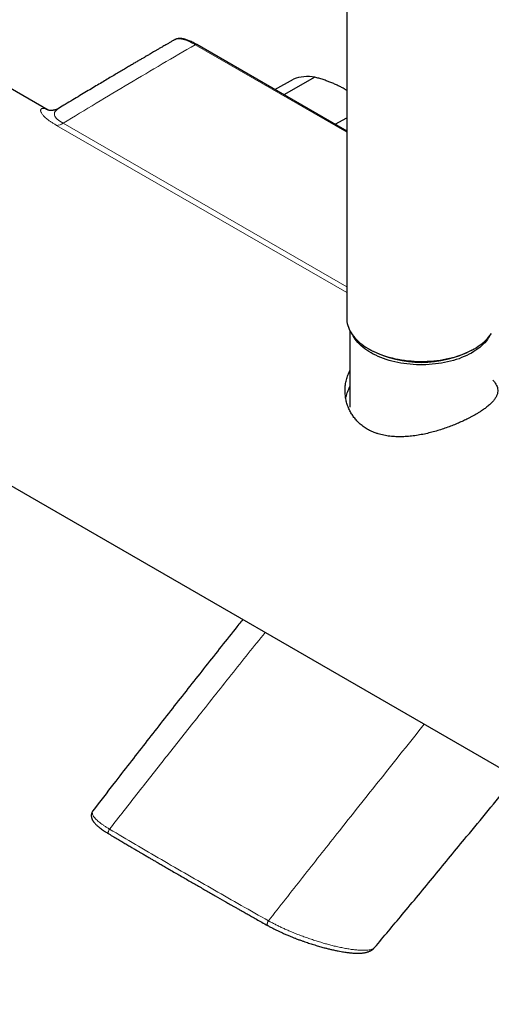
# Model space of a CAD drawing. Header units: millimetres. Extents: x 8 to 2314, y 12 to 2305.
# Tile 86 of 156: x 2135 to 2207, y 106 to 257. Entities that reach past the tile are written whole.
import ezdxf

# ---------------------------------------------------------------- set-up
doc = ezdxf.new("R2010")
doc.units = ezdxf.units.MM

msp = doc.modelspace()

# ---------------------------------------------------------------- linework, layer by layer
at = {"color": 7, "linetype": 'Continuous', "lineweight": 30}
for p, q in [((2185.24, 308.64), (2185.24, 211.47)), ((2139.31, 243.54), (2121.53, 253.8)), ((2158.73, 254.38), (2158.71, 254.37)), ((2185.24, 240.33), (2162.17, 253.65)), ((2174.2, 246.7), (2177.04, 248.34)), ((2180.32, 248.63), (2175.58, 245.9)), ((2184.96, 246.77), (2185.24, 246.61)), ((2183.46, 241.36), (2185.24, 242.38)), ((2185.74, 209.53), (2185.74, 197.76)), ((2095.03, 207.9), (2271.95, 105.77)), ((2188.6, 206.78), (2188.96, 206.57)), ((2204.52, 206.57), (2204.87, 206.78)), ((2146.19, 135.58), (2146.19, 135.59))]:
    msp.add_line(p, q, dxfattribs=at)
at = {"color": 252, "linetype": 'Continuous', "lineweight": 0}
for p, q in [((2185.24, 240.16), (2161.92, 253.62)), ((2141.6, 241.53), (2185.24, 216.33)), ((2185.24, 215.43), (2140.59, 241.2))]:
    msp.add_line(p, q, dxfattribs=at)
at = {"color": 252, "linetype": 'Continuous', "lineweight": 0, "flags": 128}
msp.add_lwpolyline([(2140.98, 243.85), (2140.85, 243.77), (2140.66, 243.63), (2140.51, 243.48), (2140.38, 243.33), (2140.29, 243.16), (2140.25, 242.97), (2140.25, 242.85), (2140.27, 242.73), (2140.32, 242.6), (2140.4, 242.46), (2140.53, 242.3), (2140.69, 242.15), (2140.88, 241.99), (2141.11, 241.83), (2141.36, 241.67), (2141.6, 241.53), (2141.6, 241.53), (2141.6, 241.53)], dxfattribs=at)
at = {"color": 7, "linetype": 'Continuous', "lineweight": 30, "flags": 128}
for points in [[(2185.24, 211.47), (2185.24, 211.24), (2185.27, 210.95), (2185.32, 210.66), (2185.39, 210.37), (2185.49, 210.09), (2185.6, 209.81), (2185.74, 209.53), (2185.9, 209.25), (2186.07, 208.98), (2186.27, 208.72), (2186.49, 208.46), (2186.73, 208.2), (2186.98, 207.95), (2187.26, 207.71), (2187.55, 207.47), (2187.86, 207.25), (2188.19, 207.03), (2188.53, 206.82), (2188.89, 206.61), (2189.27, 206.42), (2189.66, 206.24), (2190.06, 206.07), (2190.47, 205.9), (2190.9, 205.75), (2191.34, 205.61), (2191.79, 205.48), (2192.24, 205.36), (2192.71, 205.25), (2193.18, 205.16), (2193.66, 205.07), (2194.15, 205), (2194.64, 204.94), (2195.14, 204.9), (2195.63, 204.86), (2196.13, 204.84), (2196.64, 204.83), (2197.14, 204.83), (2197.64, 204.85), (2198.14, 204.88), (2198.63, 204.92), (2199.13, 204.98), (2199.62, 205.04), (2200.1, 205.12), (2200.57, 205.21), (2201.04, 205.31), (2201.51, 205.43), (2201.96, 205.55), (2202.4, 205.69), (2202.83, 205.84), (2203.25, 206), (2203.66, 206.17), (2204.05, 206.35), (2204.43, 206.54), (2204.8, 206.73), (2205.15, 206.94), (2205.48, 207.16), (2205.8, 207.38), (2206.1, 207.61), (2206.38, 207.85), (2206.65, 208.1), (2206.89, 208.35), (2207.12, 208.61), (2207.32, 208.88), (2207.51, 209.14)], [(2207.24, 208.77), (2207.23, 208.75), (2207.08, 208.49), (2206.9, 208.22), (2206.7, 207.96), (2206.48, 207.71), (2206.25, 207.46), (2205.99, 207.22), (2205.72, 206.99), (2205.42, 206.76), (2205.12, 206.54), (2204.79, 206.33), (2204.45, 206.12), (2204.09, 205.93), (2203.72, 205.75), (2203.33, 205.57), (2202.93, 205.41), (2202.52, 205.25), (2202.1, 205.11), (2201.67, 204.98), (2201.22, 204.86), (2200.77, 204.75), (2200.31, 204.65), (2199.85, 204.56), (2199.37, 204.49), (2198.89, 204.43), (2198.41, 204.38), (2197.93, 204.34), (2197.44, 204.32), (2196.95, 204.3), (2196.46, 204.3), (2195.97, 204.32), (2195.48, 204.34), (2194.99, 204.38), (2194.51, 204.43), (2194.03, 204.5), (2193.56, 204.57), (2193.1, 204.66), (2192.64, 204.76), (2192.19, 204.87), (2191.75, 204.99), (2191.31, 205.13), (2190.89, 205.27), (2190.48, 205.43), (2190.09, 205.59), (2189.7, 205.77), (2189.33, 205.96), (2188.98, 206.15), (2188.64, 206.36), (2188.31, 206.57), (2188.01, 206.79), (2187.72, 207.02), (2187.45, 207.25), (2187.19, 207.49), (2186.96, 207.74), (2186.74, 208), (2186.55, 208.26), (2186.37, 208.52), (2186.23, 208.77)]]:
    msp.add_lwpolyline(points, dxfattribs=at)
at = {"color": 252, "linetype": 'Continuous', "lineweight": 0}
for centre, radius, start, end in [((2162.07, 253.42), 0.248, 65.2007, 126.1901), ((2140.5, 243.19), 1.99, 272.5461, 303.406)]:
    msp.add_arc(centre, radius, start, end, dxfattribs=at)
at = {"color": 7, "linetype": 'Continuous', "lineweight": 30}
for centre, radius, start, end in [((2179.24, 242.2), 6.52, 80.4891, 109.73), ((2196.74, 221.57), 16.89, 242.5821, 297.4179)]:
    msp.add_arc(centre, radius, start, end, dxfattribs=at)
for points, knots in [([(2158.71, 254.37), (2158.62, 254.32), (2158.38, 254.18), (2158.01, 253.96), (2157.61, 253.73), (2157.26, 253.53), (2156.96, 253.35), (2156.64, 253.17), (2156.29, 252.96), (2155.9, 252.74), (2155.53, 252.52), (2155.19, 252.32), (2154.87, 252.13), (2154.54, 251.94), (2154.18, 251.73), (2153.77, 251.49), (2153.3, 251.22), (2152.79, 250.92), (2152.24, 250.59), (2151.64, 250.24), (2151, 249.86), (2150.3, 249.45), (2149.57, 249.01), (2148.78, 248.55), (2147.96, 248.05), (2147.09, 247.53), (2146.16, 246.98), (2145.18, 246.39), (2144.14, 245.77), (2143.05, 245.11), (2141.99, 244.47), (2141.29, 244.05), (2140.98, 243.85)], [0, 0, 0, 0, 0.014992, 0.040605, 0.063251, 0.082931, 0.099646, 0.113395, 0.136968, 0.159059, 0.179676, 0.198822, 0.217108, 0.23417, 0.254316, 0.277543, 0.303853, 0.333244, 0.36403, 0.397597, 0.433945, 0.473073, 0.514981, 0.558845, 0.605388, 0.65461, 0.70651, 0.762229, 0.820733, 0.882023, 0.946097, 1, 1, 1, 1]), ([(2162.17, 253.65), (2162.17, 253.65), (2162.04, 253.72), (2161.8, 253.85), (2161.46, 254.03), (2161.15, 254.18), (2160.86, 254.3), (2160.6, 254.39), (2160.35, 254.47), (2160.11, 254.53), (2159.88, 254.56), (2159.67, 254.58), (2159.48, 254.58), (2159.29, 254.57), (2159.12, 254.53), (2158.96, 254.49), (2158.85, 254.44), (2158.79, 254.41), (2158.78, 254.4)], [0, 0, 0, 0, 0.00057, 0.111602, 0.211317, 0.300648, 0.382852, 0.459223, 0.532267, 0.601603, 0.667061, 0.728606, 0.786391, 0.840757, 0.892192, 0.941262, 0.988552, 1, 1, 1, 1]), ([(2184.96, 246.77), (2184.79, 246.86), (2184.46, 247.05), (2183.93, 247.31), (2183.38, 247.57), (2182.81, 247.81), (2182.21, 248.03), (2181.6, 248.25), (2180.96, 248.45), (2180.53, 248.57), (2180.32, 248.63)], [0, 0, 0, 0, 0.1226185, 0.2452381, 0.3688779, 0.4925208, 0.6189959, 0.7454751, 0.8727355, 1, 1, 1, 1]), ([(2185.24, 246.6), (2185.19, 246.63), (2185.1, 246.69), (2185, 246.75), (2184.96, 246.77)], [0, 0, 0, 0, 0.5548537, 1, 1, 1, 1]), ([(2140.98, 243.85), (2140.96, 243.85), (2140.89, 243.8), (2140.76, 243.74), (2140.59, 243.66), (2140.41, 243.59), (2140.24, 243.55), (2140.08, 243.52), (2139.93, 243.5), (2139.8, 243.49), (2139.68, 243.49), (2139.57, 243.49), (2139.48, 243.5), (2139.41, 243.51), (2139.35, 243.53), (2139.3, 243.54), (2139.27, 243.55), (2139.26, 243.55), (2139.26, 243.55), (2139.26, 243.55)], [0, 0, 0, 0, 0.012666, 0.075626, 0.138316, 0.200874, 0.263574, 0.32693, 0.387573, 0.447858, 0.508164, 0.568846, 0.630396, 0.693353, 0.758262, 0.825657, 0.896046, 0.969899, 1, 1, 1, 1]), ([(2207.74, 201.96), (2207.77, 201.92), (2207.92, 201.76), (2208.12, 201.49), (2208.31, 201.14), (2208.44, 200.78), (2208.5, 200.41), (2208.48, 200.03), (2208.39, 199.71), (2208.27, 199.45), (2208.17, 199.26), (2208.04, 199.06), (2207.89, 198.86), (2207.73, 198.66), (2207.53, 198.45), (2207.32, 198.24), (2207.08, 198.03), (2206.82, 197.81), (2206.47, 197.54), (2206.06, 197.25), (2205.58, 196.95), (2205.14, 196.68), (2204.72, 196.44), (2204.31, 196.22), (2203.82, 195.97), (2203.2, 195.67), (2202.43, 195.32), (2201.62, 194.99), (2200.78, 194.67), (2199.91, 194.37), (2199.02, 194.1), (2198.11, 193.85), (2197.17, 193.63), (2196.21, 193.45), (2195.23, 193.31), (2194.41, 193.24), (2193.77, 193.21), (2193.28, 193.21), (2192.81, 193.22), (2192.34, 193.25), (2191.87, 193.29), (2191.41, 193.36), (2190.96, 193.44), (2190.51, 193.54), (2190.07, 193.67), (2189.53, 193.85), (2188.91, 194.11), (2188.23, 194.48), (2187.71, 194.85), (2187.32, 195.17), (2186.96, 195.5), (2186.56, 195.93), (2186.15, 196.48), (2185.79, 197.06), (2185.5, 197.69), (2185.26, 198.36), (2185.09, 199.05), (2185, 199.76), (2184.98, 200.49), (2185.03, 201.23), (2185.15, 201.86), (2185.29, 202.36), (2185.42, 202.73), (2185.56, 203.09), (2185.68, 203.32), (2185.74, 203.44)], [0, 0, 0, 0, 0.006849, 0.026825, 0.046802, 0.067076, 0.088633, 0.110551, 0.132469, 0.14362, 0.15477, 0.165827, 0.176884, 0.188026, 0.199167, 0.210587, 0.222007, 0.23353, 0.245052, 0.265616, 0.279598, 0.293593, 0.307576, 0.318283, 0.32899, 0.348421, 0.368184, 0.387947, 0.408045, 0.428116, 0.4485, 0.468885, 0.489584, 0.511243, 0.533271, 0.555297, 0.566506, 0.577714, 0.588752, 0.599789, 0.610913, 0.622036, 0.633446, 0.644857, 0.656374, 0.667891, 0.688097, 0.708714, 0.72933, 0.739853, 0.750377, 0.769456, 0.788844, 0.808233, 0.827928, 0.84825, 0.868884, 0.889517, 0.910465, 0.932502, 0.954691, 0.966034, 0.977377, 0.988808, 1, 1, 1, 1]), ([(2185.1, 199.06), (2185.11, 199.11), (2185.14, 199.29), (2185.22, 199.6), (2185.32, 199.98), (2185.46, 200.36), (2185.6, 200.7), (2185.7, 200.9), (2185.74, 200.98)], [0, 0, 0, 0, 0.0732262, 0.270349, 0.4684945, 0.6670182, 0.8675841, 1, 1, 1, 1]), ([(2169.23, 165.06), (2169.04, 164.82), (2167.23, 162.55), (2163.82, 158.24), (2159, 152.12), (2154.19, 145.97), (2149.92, 140.46), (2147.26, 136.99), (2146.19, 135.59)], [0, 0, 0, 0, 0.024924, 0.232936, 0.440987, 0.649422, 0.858582, 1, 1, 1, 1]), ([(2189.54, 114.52), (2190.95, 116.21), (2194.04, 119.89), (2198.75, 125.58), (2204.25, 132.27), (2208.41, 137.35), (2210.91, 140.43), (2211.23, 140.82)], [0, 0, 0, 0, 0.193686, 0.422481, 0.650878, 0.955412, 1, 1, 1, 1]), ([(2146.18, 135.59), (2146.15, 135.54), (2146.08, 135.44), (2146.01, 135.29), (2145.96, 135.15), (2145.94, 135.03), (2145.93, 134.94), (2145.93, 134.87), (2145.93, 134.81), (2145.93, 134.75), (2145.94, 134.65), (2145.97, 134.52), (2146.02, 134.37), (2146.08, 134.22), (2146.15, 134.09), (2146.21, 133.99), (2146.27, 133.92), (2146.32, 133.85), (2146.38, 133.77), (2146.46, 133.66), (2146.57, 133.55), (2146.7, 133.42), (2146.85, 133.28), (2147.03, 133.12), (2147.25, 132.95), (2147.51, 132.75), (2147.83, 132.52), (2148.19, 132.28), (2148.48, 132.11), (2148.62, 132.02)], [0, 0, 0, 0, 0.047679, 0.089171, 0.12432, 0.153054, 0.175405, 0.191197, 0.205198, 0.220421, 0.236863, 0.278332, 0.321604, 0.365633, 0.408098, 0.433093, 0.455409, 0.475083, 0.498377, 0.53055, 0.571519, 0.607982, 0.649418, 0.69581, 0.747121, 0.803292, 0.864238, 0.929849, 1, 1, 1, 1]), ([(2148.63, 132.02), (2148.88, 131.87), (2149.38, 131.58), (2150.09, 131.15), (2150.76, 130.76), (2151.39, 130.39), (2151.98, 130.04), (2152.51, 129.73), (2153.01, 129.44), (2153.46, 129.17), (2153.91, 128.91), (2154.39, 128.63), (2154.88, 128.34), (2155.34, 128.07), (2155.79, 127.81), (2156.28, 127.52), (2156.85, 127.19), (2157.53, 126.8), (2158.26, 126.37), (2159.03, 125.93), (2159.81, 125.48), (2160.82, 124.89), (2162.07, 124.17), (2163.55, 123.32), (2165, 122.49), (2166.08, 121.87), (2166.79, 121.47), (2167.14, 121.27), (2167.5, 121.06), (2167.88, 120.85), (2168.3, 120.61), (2168.77, 120.34), (2169.31, 120.03), (2169.93, 119.68), (2170.63, 119.29), (2171.38, 118.86), (2172.2, 118.4), (2172.77, 118.08), (2173.07, 117.91)], [0, 0, 0, 0, 0.032, 0.062142, 0.090426, 0.116852, 0.141419, 0.16374, 0.184268, 0.203004, 0.219948, 0.241524, 0.261898, 0.281283, 0.29968, 0.317088, 0.342668, 0.370583, 0.400918, 0.43293, 0.464963, 0.496957, 0.557844, 0.617937, 0.677083, 0.734742, 0.74898, 0.763116, 0.777147, 0.792068, 0.808997, 0.827935, 0.848882, 0.874244, 0.902036, 0.93226, 0.964914, 1, 1, 1, 1]), ([(2173.08, 117.91), (2173.23, 117.82), (2173.52, 117.66), (2173.99, 117.42), (2174.45, 117.19), (2174.9, 116.97), (2175.38, 116.75), (2175.88, 116.53), (2176.4, 116.32), (2176.88, 116.12), (2177.38, 115.92), (2177.87, 115.73), (2178.36, 115.56), (2178.8, 115.4), (2179.19, 115.27), (2179.56, 115.15), (2179.94, 115.03), (2180.32, 114.91), (2180.7, 114.79), (2181.06, 114.69), (2181.41, 114.59), (2181.81, 114.48), (2182.27, 114.36), (2182.8, 114.23), (2183.36, 114.1), (2183.89, 113.99), (2184.36, 113.91), (2184.75, 113.84), (2185.1, 113.79), (2185.4, 113.75), (2185.67, 113.72), (2185.92, 113.69), (2186.17, 113.67), (2186.46, 113.65), (2186.75, 113.64), (2187, 113.64), (2187.21, 113.64), (2187.4, 113.65), (2187.6, 113.67), (2187.78, 113.69), (2187.93, 113.71), (2188.05, 113.73), (2188.16, 113.75), (2188.26, 113.77), (2188.38, 113.81), (2188.52, 113.85), (2188.66, 113.9), (2188.8, 113.96), (2188.91, 114.02), (2189.01, 114.07), (2189.09, 114.12), (2189.19, 114.19), (2189.3, 114.27), (2189.42, 114.39), (2189.5, 114.48), (2189.54, 114.52)], [0, 0, 0, 0, 0.026963, 0.052755, 0.077426, 0.101012, 0.123538, 0.150222, 0.175274, 0.198536, 0.22004, 0.246096, 0.269285, 0.289636, 0.307863, 0.325473, 0.342458, 0.361988, 0.380608, 0.398333, 0.41549, 0.433964, 0.459382, 0.487448, 0.518233, 0.551489, 0.577338, 0.601383, 0.623334, 0.643207, 0.661006, 0.676721, 0.694769, 0.715562, 0.738489, 0.760901, 0.774953, 0.790268, 0.807143, 0.825521, 0.838875, 0.850116, 0.859227, 0.86823, 0.879868, 0.893583, 0.90738, 0.921025, 0.934289, 0.942486, 0.950294, 0.959162, 0.970391, 0.984001, 1, 1, 1, 1])]:
    msp.add_open_spline(points, degree=3, knots=knots, dxfattribs=at)
at = {"color": 252, "linetype": 'Continuous', "lineweight": 0}
msp.add_open_spline([(2161.92, 253.62), (2160.23, 252.64), (2156.84, 250.67), (2151.76, 247.66), (2146.68, 244.62), (2143.29, 242.56), (2141.6, 241.53)], degree=3, dxfattribs=at)
for points, knots in [([(2161.92, 253.62), (2161.92, 253.62), (2161.77, 253.71), (2161.45, 253.88), (2161.03, 254.1), (2160.64, 254.26), (2160.33, 254.37), (2160.06, 254.45), (2159.83, 254.5), (2159.6, 254.54), (2159.37, 254.54), (2159.16, 254.53), (2158.95, 254.48), (2158.8, 254.42), (2158.73, 254.38), (2158.71, 254.37)], [0, 0, 0, 0, 0.000012, 0.133695, 0.267735, 0.369518, 0.47165, 0.540041, 0.611804, 0.683852, 0.756618, 0.829845, 0.904185, 0.979189, 1, 1, 1, 1]), ([(2140.59, 241.2), (2140.46, 241.28), (2140.19, 241.44), (2139.81, 241.68), (2139.46, 241.91), (2139.16, 242.14), (2138.9, 242.36), (2138.68, 242.56), (2138.5, 242.75), (2138.35, 242.94), (2138.24, 243.12), (2138.16, 243.29), (2138.13, 243.44), (2138.13, 243.56), (2138.15, 243.65), (2138.2, 243.71), (2138.27, 243.76), (2138.36, 243.8), (2138.46, 243.81), (2138.59, 243.8), (2138.73, 243.78), (2138.88, 243.73), (2139.06, 243.66), (2139.2, 243.6), (2139.28, 243.55), (2139.3, 243.54)], [0, 0, 0, 0, 0.044872, 0.089944, 0.135746, 0.181849, 0.224203, 0.266827, 0.310275, 0.353991, 0.40324, 0.452798, 0.503203, 0.553853, 0.595903, 0.637954, 0.68042, 0.722887, 0.766543, 0.8102, 0.854223, 0.898246, 0.942779, 0.989215, 1, 1, 1, 1]), ([(2148.74, 132.76), (2150.22, 134.65), (2153.18, 138.45), (2157.66, 144.14), (2162.42, 150.17), (2167.43, 156.49), (2170.95, 160.9), (2172.68, 163.07)], [0, 0, 0, 0, 0.186465, 0.373774, 0.56168, 0.783573, 1, 1, 1, 1]), ([(2197.18, 148.93), (2194.96, 146.15), (2190.47, 140.53), (2184.23, 132.66), (2178.46, 125.34), (2174.95, 120.87), (2173.2, 118.63)], [0, 0, 0, 0, 0.276969, 0.559173, 0.780142, 1, 1, 1, 1]), ([(2148.74, 132.76), (2148.59, 132.85), (2148.3, 133.02), (2147.91, 133.28), (2147.55, 133.53), (2147.23, 133.77), (2146.94, 134.01), (2146.68, 134.25), (2146.46, 134.49), (2146.27, 134.73), (2146.15, 134.95), (2146.08, 135.15), (2146.07, 135.34), (2146.11, 135.48), (2146.16, 135.55), (2146.19, 135.58)], [0, 0, 0, 0, 0.0707, 0.141654, 0.212821, 0.28414, 0.35554, 0.426944, 0.512837, 0.599214, 0.686022, 0.77316, 0.860495, 0.948309, 1, 1, 1, 1]), ([(2148.75, 132.75), (2148.72, 132.72), (2148.67, 132.65), (2148.61, 132.53), (2148.56, 132.4), (2148.54, 132.27), (2148.54, 132.15), (2148.57, 132.06), (2148.61, 132.03), (2148.63, 132.02)], [0, 0, 0, 0, 0.131295, 0.276878, 0.431376, 0.587146, 0.736726, 0.875338, 1, 1, 1, 1]), ([(2173.19, 118.64), (2171.8, 119.43), (2169.01, 121), (2164.87, 123.36), (2160.77, 125.71), (2156.72, 128.06), (2152.71, 130.41), (2150.07, 131.97), (2148.75, 132.75)], [0, 0, 0, 0, 0.166673, 0.333338, 0.5, 0.666662, 0.833327, 1, 1, 1, 1]), ([(2173.2, 118.63), (2173.18, 118.6), (2173.13, 118.53), (2173.07, 118.41), (2173.02, 118.28), (2172.99, 118.15), (2173, 118.03), (2173.03, 117.95), (2173.06, 117.91), (2173.08, 117.91), (2173.08, 117.91)], [0, 0, 0, 0, 0.130791, 0.275817, 0.429723, 0.584896, 0.733903, 0.871983, 0.9976, 1, 1, 1, 1]), ([(2189.54, 114.53), (2189.5, 114.49), (2189.43, 114.41), (2189.25, 114.3), (2189.01, 114.21), (2188.7, 114.14), (2188.3, 114.1), (2187.8, 114.08), (2187.24, 114.1), (2186.62, 114.15), (2185.95, 114.23), (2185.23, 114.35), (2184.47, 114.49), (2183.72, 114.66), (2182.99, 114.83), (2182.3, 115.01), (2181.6, 115.21), (2180.88, 115.43), (2180.15, 115.67), (2179.4, 115.92), (2178.66, 116.18), (2177.92, 116.46), (2177.19, 116.74), (2176.51, 117.03), (2175.88, 117.3), (2175.3, 117.56), (2174.75, 117.83), (2174.21, 118.1), (2173.69, 118.37), (2173.37, 118.54), (2173.2, 118.63)], [0, 0, 0, 0, 0.0280822, 0.0640368, 0.0998293, 0.1356583, 0.1803144, 0.2246634, 0.2689008, 0.313209, 0.3573487, 0.4011109, 0.4447181, 0.4883969, 0.5232857, 0.5579281, 0.5924006, 0.626789, 0.6611882, 0.6956499, 0.7299471, 0.7638248, 0.7975193, 0.8313084, 0.8595287, 0.8876625, 0.915739, 0.9437924, 0.9718633, 1, 1, 1, 1])]:
    msp.add_open_spline(points, degree=3, knots=knots, dxfattribs=at)

doc.saveas('drawing.dxf')
